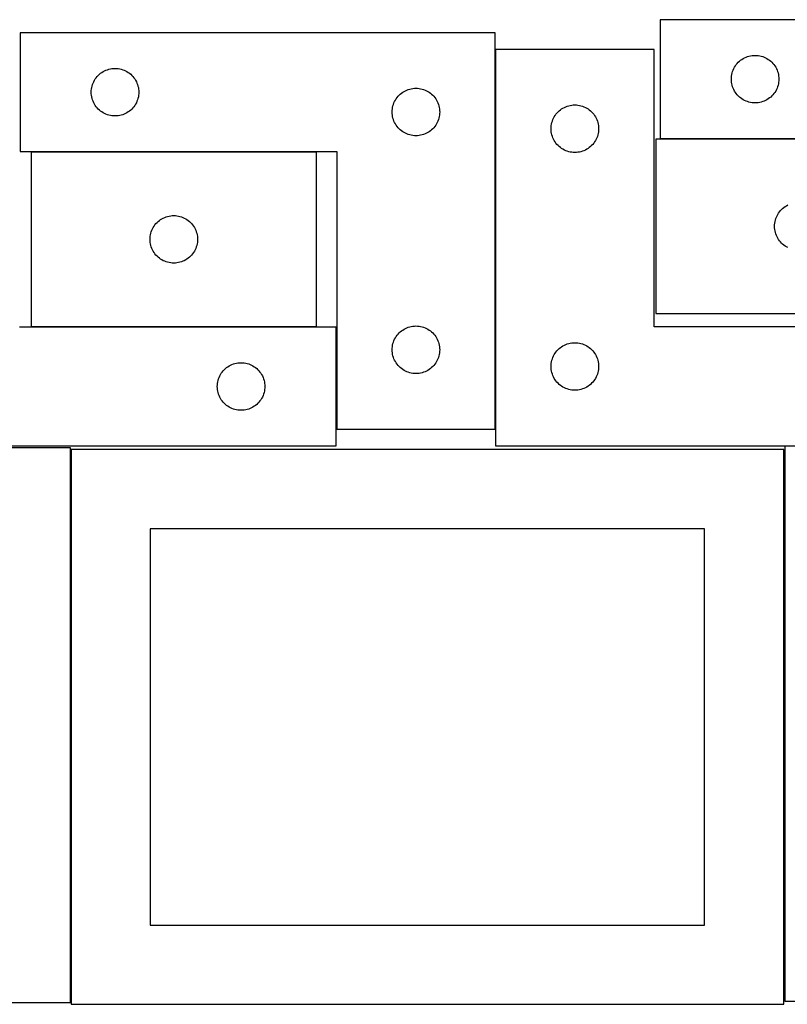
# Model space of a CAD drawing. Header units: millimetres. Extents: x 7 to 1243, y 7 to 2493.
# Tile 11 of 22: x 257 to 548, y 2121 to 2493. Entities that reach past the tile are written whole.
import ezdxf

# ---------------------------------------------------------------- set-up
doc = ezdxf.new("R2010")
doc.units = ezdxf.units.MM
doc.layers.add('COMMON', color=5, linetype='CONTINUOUS', true_color=0x0000ff)
doc.layers.add('CUT', color=7, linetype='CONTINUOUS', true_color=0x000000)

msp = doc.modelspace()

# ---------------------------------------------------------------- linework, layer by layer
at = {"layer": 'COMMON'}
for p, q in [((437.614461, 2338.506464), (437.614461, 2482.182437)), ((606.381162, 2448.350553), (500.007929, 2448.350553)), ((369.778438, 2443.406464), (261.778438, 2443.406464)), ((261.778438, 2377.206462), (369.778438, 2377.206462))]:
    msp.add_line(p, q, dxfattribs=at)
at = {"layer": 'CUT'}
for p, q in [((680.007929, 2493.450553), (500.007929, 2493.450553)), ((500.007929, 2493.450553), (500.007929, 2448.450553)), ((437.51446, 2488.506464), (257.51446, 2488.506464)), ((257.51446, 2488.506464), (257.51446, 2443.506464)), ((437.51446, 2338.506464), (437.51446, 2488.506464)), ((497.714461, 2482.182437), (437.714461, 2482.182437)), ((437.714461, 2482.182437), (437.714461, 2332.182437)), ((497.714461, 2377.182437), (497.714461, 2482.182437)), ((531.007797, 2478.433779), (531.507929, 2478.744781)), ((531.507929, 2478.744781), (532.027331, 2479.022408)), ((532.027331, 2479.022408), (532.563778, 2479.265469)), ((532.563778, 2479.265469), (533.114974, 2479.472924)), ((533.114974, 2479.472924), (533.678558, 2479.643885)), ((533.678558, 2479.643885), (534.252116, 2479.77762)), ((534.252116, 2479.77762), (534.833193, 2479.873557)), ((534.833193, 2479.873557), (535.419301, 2479.931283)), ((535.419301, 2479.931283), (536.007929, 2479.950553)), ((536.007929, 2479.950553), (536.596557, 2479.931283)), ((536.596557, 2479.931283), (537.182665, 2479.873557)), ((537.182665, 2479.873557), (537.763742, 2479.77762)), ((537.763742, 2479.77762), (538.3373, 2479.643885)), ((538.3373, 2479.643885), (538.900884, 2479.472924)), ((538.900884, 2479.472924), (539.45208, 2479.265469)), ((539.45208, 2479.265469), (539.988527, 2479.022408)), ((539.988527, 2479.022408), (540.507929, 2478.744781)), ((540.507929, 2478.744781), (541.008061, 2478.433779)), ((291.185088, 2474.699796), (291.758647, 2474.833532)), ((291.758647, 2474.833532), (292.339724, 2474.929468)), ((292.339724, 2474.929468), (292.925832, 2474.987194)), ((292.925832, 2474.987194), (293.51446, 2475.006464)), ((293.51446, 2475.006464), (294.103088, 2474.987194)), ((294.103088, 2474.987194), (294.689195, 2474.929468)), ((294.689195, 2474.929468), (295.270273, 2474.833532)), ((295.270273, 2474.833532), (295.843831, 2474.699796)), ((527.693013, 2474.394704), (527.936074, 2474.931151)), ((527.936074, 2474.931151), (528.2137, 2475.450553)), ((528.2137, 2475.450553), (528.524702, 2475.950685)), ((528.524702, 2475.950685), (528.867749, 2476.429406)), ((528.867749, 2476.429406), (529.241371, 2476.884665)), ((529.241371, 2476.884665), (529.643968, 2477.314514)), ((529.643968, 2477.314514), (530.073817, 2477.717111)), ((530.073817, 2477.717111), (530.529076, 2478.090733)), ((530.529076, 2478.090733), (531.007797, 2478.433779)), ((541.008061, 2478.433779), (541.486782, 2478.090733)), ((541.486782, 2478.090733), (541.942041, 2477.717111)), ((541.942041, 2477.717111), (542.37189, 2477.314514)), ((542.37189, 2477.314514), (542.774487, 2476.884665)), ((542.774487, 2476.884665), (543.148109, 2476.429406)), ((543.148109, 2476.429406), (543.491155, 2475.950685)), ((543.491155, 2475.950685), (543.802158, 2475.450553)), ((543.802158, 2475.450553), (544.079784, 2474.931151)), ((544.079784, 2474.931151), (544.322845, 2474.394704)), ((286.031233, 2471.006596), (286.37428, 2471.485317)), ((286.37428, 2471.485317), (286.747901, 2471.940576)), ((286.747901, 2471.940576), (287.150499, 2472.370425)), ((287.150499, 2472.370425), (287.580347, 2472.773022)), ((287.580347, 2472.773022), (288.035607, 2473.146644)), ((288.035607, 2473.146644), (288.514328, 2473.489691)), ((288.514328, 2473.489691), (289.01446, 2473.800693)), ((289.01446, 2473.800693), (289.533862, 2474.078319)), ((289.533862, 2474.078319), (290.070309, 2474.32138)), ((290.070309, 2474.32138), (290.621505, 2474.528835)), ((290.621505, 2474.528835), (291.185088, 2474.699796)), ((295.843831, 2474.699796), (296.407415, 2474.528835)), ((296.407415, 2474.528835), (296.958611, 2474.32138)), ((296.958611, 2474.32138), (297.495058, 2474.078319)), ((297.495058, 2474.078319), (298.01446, 2473.800693)), ((298.01446, 2473.800693), (298.514592, 2473.489691)), ((298.514592, 2473.489691), (298.993313, 2473.146644)), ((298.993313, 2473.146644), (299.448572, 2472.773022)), ((299.448572, 2472.773022), (299.878421, 2472.370425)), ((299.878421, 2472.370425), (300.281018, 2471.940576)), ((300.281018, 2471.940576), (300.65464, 2471.485317)), ((300.65464, 2471.485317), (300.997686, 2471.006596)), ((527.007929, 2470.950553), (527.027199, 2471.539181)), ((527.027199, 2471.539181), (527.084925, 2472.125289)), ((527.084925, 2472.125289), (527.180861, 2472.706366)), ((527.180861, 2472.706366), (527.314597, 2473.279924)), ((527.314597, 2473.279924), (527.485558, 2473.843508)), ((527.485558, 2473.843508), (527.693013, 2474.394704)), ((544.322845, 2474.394704), (544.5303, 2473.843508)), ((544.5303, 2473.843508), (544.701261, 2473.279924)), ((544.701261, 2473.279924), (544.834996, 2472.706366)), ((544.834996, 2472.706366), (544.930933, 2472.125289)), ((544.930933, 2472.125289), (544.988659, 2471.539181)), ((544.988659, 2471.539181), (545.007929, 2470.950553)), ((284.591456, 2467.1812), (284.687392, 2467.762277)), ((284.687392, 2467.762277), (284.821127, 2468.335835)), ((284.821127, 2468.335835), (284.992089, 2468.899419)), ((284.992089, 2468.899419), (285.199544, 2469.450615)), ((285.199544, 2469.450615), (285.442605, 2469.987062)), ((285.442605, 2469.987062), (285.720231, 2470.506464)), ((285.720231, 2470.506464), (286.031233, 2471.006596)), ((300.997686, 2471.006596), (301.308688, 2470.506464)), ((301.308688, 2470.506464), (301.586314, 2469.987062)), ((301.586314, 2469.987062), (301.829376, 2469.450615)), ((301.829376, 2469.450615), (302.036831, 2468.899419)), ((302.036831, 2468.899419), (302.207792, 2468.335835)), ((302.207792, 2468.335835), (302.341527, 2467.762277)), ((302.341527, 2467.762277), (302.437463, 2467.1812)), ((405.185088, 2467.199796), (405.758647, 2467.333532)), ((405.758647, 2467.333532), (406.339724, 2467.429468)), ((406.339724, 2467.429468), (406.925832, 2467.487194)), ((406.925832, 2467.487194), (407.51446, 2467.506464)), ((407.51446, 2467.506464), (408.103088, 2467.487194)), ((408.103088, 2467.487194), (408.689195, 2467.429468)), ((408.689195, 2467.429468), (409.270273, 2467.333532)), ((409.270273, 2467.333532), (409.843831, 2467.199796)), ((527.027199, 2470.361925), (527.007929, 2470.950553)), ((527.084925, 2469.775817), (527.027199, 2470.361925)), ((527.180861, 2469.19474), (527.084925, 2469.775817)), ((527.314597, 2468.621181), (527.180861, 2469.19474)), ((527.485558, 2468.057598), (527.314597, 2468.621181)), ((527.693013, 2467.506402), (527.485558, 2468.057598)), ((527.936074, 2466.969955), (527.693013, 2467.506402)), ((544.322845, 2467.506402), (544.079784, 2466.969955)), ((544.5303, 2468.057598), (544.322845, 2467.506402)), ((544.701261, 2468.621181), (544.5303, 2468.057598)), ((544.834996, 2469.19474), (544.701261, 2468.621181)), ((544.930933, 2469.775817), (544.834996, 2469.19474)), ((544.988659, 2470.361925), (544.930933, 2469.775817)), ((545.007929, 2470.950553), (544.988659, 2470.361925)), ((284.51446, 2466.006464), (284.533729, 2466.595092)), ((284.533729, 2465.417836), (284.51446, 2466.006464)), ((284.533729, 2466.595092), (284.591456, 2467.1812)), ((284.591456, 2464.831728), (284.533729, 2465.417836)), ((284.687392, 2464.250651), (284.591456, 2464.831728)), ((284.821127, 2463.677093), (284.687392, 2464.250651)), ((284.992089, 2463.113509), (284.821127, 2463.677093)), ((302.207792, 2463.677093), (302.036831, 2463.113509)), ((302.341527, 2464.250651), (302.207792, 2463.677093)), ((302.437463, 2464.831728), (302.341527, 2464.250651)), ((302.437463, 2467.1812), (302.49519, 2466.595092)), ((302.49519, 2465.417836), (302.437463, 2464.831728)), ((302.49519, 2466.595092), (302.51446, 2466.006464)), ((302.51446, 2466.006464), (302.49519, 2465.417836)), ((400.031233, 2463.506596), (400.37428, 2463.985317)), ((400.37428, 2463.985317), (400.747901, 2464.440576)), ((400.747901, 2464.440576), (401.150499, 2464.870425)), ((401.150499, 2464.870425), (401.580347, 2465.273022)), ((401.580347, 2465.273022), (402.035607, 2465.646644)), ((402.035607, 2465.646644), (402.514328, 2465.989691)), ((402.514328, 2465.989691), (403.01446, 2466.300693)), ((403.01446, 2466.300693), (403.533862, 2466.578319)), ((403.533862, 2466.578319), (404.070309, 2466.82138)), ((404.070309, 2466.82138), (404.621505, 2467.028835)), ((404.621505, 2467.028835), (405.185088, 2467.199796)), ((409.843831, 2467.199796), (410.407415, 2467.028835)), ((410.407415, 2467.028835), (410.958611, 2466.82138)), ((410.958611, 2466.82138), (411.495058, 2466.578319)), ((411.495058, 2466.578319), (412.01446, 2466.300693)), ((412.01446, 2466.300693), (412.514592, 2465.989691)), ((412.514592, 2465.989691), (412.993313, 2465.646644)), ((412.993313, 2465.646644), (413.448572, 2465.273022)), ((413.448572, 2465.273022), (413.878421, 2464.870425)), ((413.878421, 2464.870425), (414.281018, 2464.440576)), ((414.281018, 2464.440576), (414.65464, 2463.985317)), ((414.65464, 2463.985317), (414.997686, 2463.506596)), ((528.2137, 2466.450553), (527.936074, 2466.969955)), ((528.524702, 2465.950421), (528.2137, 2466.450553)), ((528.867749, 2465.4717), (528.524702, 2465.950421)), ((529.241371, 2465.016441), (528.867749, 2465.4717)), ((529.643968, 2464.586592), (529.241371, 2465.016441)), ((530.073817, 2464.183995), (529.643968, 2464.586592)), ((530.529076, 2463.810373), (530.073817, 2464.183995)), ((531.007797, 2463.467326), (530.529076, 2463.810373)), ((541.486782, 2463.810373), (541.008061, 2463.467326)), ((541.942041, 2464.183995), (541.486782, 2463.810373)), ((542.37189, 2464.586592), (541.942041, 2464.183995)), ((542.774487, 2465.016441), (542.37189, 2464.586592)), ((543.148109, 2465.4717), (542.774487, 2465.016441)), ((543.491155, 2465.950421), (543.148109, 2465.4717)), ((543.802158, 2466.450553), (543.491155, 2465.950421)), ((544.079784, 2466.969955), (543.802158, 2466.450553)), ((285.199544, 2462.562313), (284.992089, 2463.113509)), ((285.442605, 2462.025866), (285.199544, 2462.562313)), ((285.720231, 2461.506464), (285.442605, 2462.025866)), ((286.031233, 2461.006332), (285.720231, 2461.506464)), ((286.37428, 2460.527611), (286.031233, 2461.006332)), ((286.747901, 2460.072352), (286.37428, 2460.527611)), ((287.150499, 2459.642503), (286.747901, 2460.072352)), ((300.281018, 2460.072352), (299.878421, 2459.642503)), ((300.65464, 2460.527611), (300.281018, 2460.072352)), ((300.997686, 2461.006332), (300.65464, 2460.527611)), ((301.308688, 2461.506464), (300.997686, 2461.006332)), ((301.586314, 2462.025866), (301.308688, 2461.506464)), ((301.829376, 2462.562313), (301.586314, 2462.025866)), ((302.036831, 2463.113509), (301.829376, 2462.562313)), ((398.591456, 2459.6812), (398.687392, 2460.262277)), ((398.687392, 2460.262277), (398.821127, 2460.835835)), ((398.821127, 2460.835835), (398.992089, 2461.399419)), ((398.992089, 2461.399419), (399.199544, 2461.950615)), ((399.199544, 2461.950615), (399.442605, 2462.487062)), ((399.442605, 2462.487062), (399.720231, 2463.006464)), ((399.720231, 2463.006464), (400.031233, 2463.506596)), ((414.997686, 2463.506596), (415.308688, 2463.006464)), ((415.308688, 2463.006464), (415.586314, 2462.487062)), ((415.586314, 2462.487062), (415.829376, 2461.950615)), ((415.829376, 2461.950615), (416.036831, 2461.399419)), ((416.036831, 2461.399419), (416.207792, 2460.835835)), ((416.207792, 2460.835835), (416.341527, 2460.262277)), ((416.341527, 2460.262277), (416.437463, 2459.6812)), ((462.714329, 2459.665663), (463.214461, 2459.976665)), ((463.214461, 2459.976665), (463.733863, 2460.254291)), ((463.733863, 2460.254291), (464.27031, 2460.497352)), ((464.27031, 2460.497352), (464.821506, 2460.704808)), ((464.821506, 2460.704808), (465.385089, 2460.875769)), ((465.385089, 2460.875769), (465.958648, 2461.009504)), ((465.958648, 2461.009504), (466.539725, 2461.10544)), ((466.539725, 2461.10544), (467.125833, 2461.163167)), ((467.125833, 2461.163167), (467.714461, 2461.182437)), ((467.714461, 2461.182437), (468.303089, 2461.163167)), ((468.303089, 2461.163167), (468.889196, 2461.10544)), ((468.889196, 2461.10544), (469.470274, 2461.009504)), ((469.470274, 2461.009504), (470.043832, 2460.875769)), ((470.043832, 2460.875769), (470.607416, 2460.704808)), ((470.607416, 2460.704808), (471.158612, 2460.497352)), ((471.158612, 2460.497352), (471.695059, 2460.254291)), ((471.695059, 2460.254291), (472.214461, 2459.976665)), ((472.214461, 2459.976665), (472.714593, 2459.665663)), ((531.507929, 2463.156324), (531.007797, 2463.467326)), ((532.027331, 2462.878698), (531.507929, 2463.156324)), ((532.563778, 2462.635637), (532.027331, 2462.878698)), ((533.114974, 2462.428182), (532.563778, 2462.635637)), ((533.678558, 2462.25722), (533.114974, 2462.428182)), ((534.252116, 2462.123485), (533.678558, 2462.25722)), ((534.833193, 2462.027549), (534.252116, 2462.123485)), ((535.419301, 2461.969823), (534.833193, 2462.027549)), ((536.007929, 2461.950553), (535.419301, 2461.969823)), ((536.596557, 2461.969823), (536.007929, 2461.950553)), ((537.182665, 2462.027549), (536.596557, 2461.969823)), ((537.763742, 2462.123485), (537.182665, 2462.027549)), ((538.3373, 2462.25722), (537.763742, 2462.123485)), ((538.900884, 2462.428182), (538.3373, 2462.25722)), ((539.45208, 2462.635637), (538.900884, 2462.428182)), ((539.988527, 2462.878698), (539.45208, 2462.635637)), ((540.507929, 2463.156324), (539.988527, 2462.878698)), ((541.008061, 2463.467326), (540.507929, 2463.156324)), ((287.580347, 2459.239906), (287.150499, 2459.642503)), ((288.035607, 2458.866284), (287.580347, 2459.239906)), ((288.514328, 2458.523238), (288.035607, 2458.866284)), ((289.01446, 2458.212235), (288.514328, 2458.523238)), ((289.533862, 2457.934609), (289.01446, 2458.212235)), ((290.070309, 2457.691548), (289.533862, 2457.934609)), ((290.621505, 2457.484093), (290.070309, 2457.691548)), ((291.185088, 2457.313132), (290.621505, 2457.484093)), ((291.758647, 2457.179397), (291.185088, 2457.313132)), ((292.339724, 2457.08346), (291.758647, 2457.179397)), ((292.925832, 2457.025734), (292.339724, 2457.08346)), ((293.51446, 2457.006464), (292.925832, 2457.025734)), ((294.103088, 2457.025734), (293.51446, 2457.006464)), ((294.689195, 2457.08346), (294.103088, 2457.025734)), ((295.270273, 2457.179397), (294.689195, 2457.08346)), ((295.843831, 2457.313132), (295.270273, 2457.179397)), ((296.407415, 2457.484093), (295.843831, 2457.313132)), ((296.958611, 2457.691548), (296.407415, 2457.484093)), ((297.495058, 2457.934609), (296.958611, 2457.691548)), ((298.01446, 2458.212235), (297.495058, 2457.934609)), ((298.514592, 2458.523238), (298.01446, 2458.212235)), ((298.993313, 2458.866284), (298.514592, 2458.523238)), ((299.448572, 2459.239906), (298.993313, 2458.866284)), ((299.878421, 2459.642503), (299.448572, 2459.239906)), ((398.51446, 2458.506464), (398.533729, 2459.095092)), ((398.533729, 2457.917836), (398.51446, 2458.506464)), ((398.533729, 2459.095092), (398.591456, 2459.6812)), ((398.591456, 2457.331728), (398.533729, 2457.917836)), ((398.687392, 2456.750651), (398.591456, 2457.331728)), ((398.821127, 2456.177093), (398.687392, 2456.750651)), ((398.992089, 2455.613509), (398.821127, 2456.177093)), ((416.207792, 2456.177093), (416.036831, 2455.613509)), ((416.341527, 2456.750651), (416.207792, 2456.177093)), ((416.437463, 2457.331728), (416.341527, 2456.750651)), ((416.437463, 2459.6812), (416.49519, 2459.095092)), ((416.49519, 2457.917836), (416.437463, 2457.331728)), ((416.49519, 2459.095092), (416.51446, 2458.506464)), ((416.51446, 2458.506464), (416.49519, 2457.917836)), ((459.399545, 2455.626587), (459.642606, 2456.163035)), ((459.642606, 2456.163035), (459.920232, 2456.682437)), ((459.920232, 2456.682437), (460.231234, 2457.182569)), ((460.231234, 2457.182569), (460.574281, 2457.661289)), ((460.574281, 2457.661289), (460.947902, 2458.116549)), ((460.947902, 2458.116549), (461.3505, 2458.546398)), ((461.3505, 2458.546398), (461.780348, 2458.948995)), ((461.780348, 2458.948995), (462.235608, 2459.322617)), ((462.235608, 2459.322617), (462.714329, 2459.665663)), ((472.714593, 2459.665663), (473.193314, 2459.322617)), ((473.193314, 2459.322617), (473.648573, 2458.948995)), ((473.648573, 2458.948995), (474.078422, 2458.546398)), ((474.078422, 2458.546398), (474.481019, 2458.116549)), ((474.481019, 2458.116549), (474.854641, 2457.661289)), ((474.854641, 2457.661289), (475.197687, 2457.182569)), ((475.197687, 2457.182569), (475.508689, 2456.682437)), ((475.508689, 2456.682437), (475.786315, 2456.163035)), ((475.786315, 2456.163035), (476.029377, 2455.626587)), ((399.199544, 2455.062313), (398.992089, 2455.613509)), ((399.442605, 2454.525866), (399.199544, 2455.062313)), ((399.720231, 2454.006464), (399.442605, 2454.525866)), ((400.031233, 2453.506332), (399.720231, 2454.006464)), ((400.37428, 2453.027611), (400.031233, 2453.506332)), ((400.747901, 2452.572352), (400.37428, 2453.027611)), ((401.150499, 2452.142503), (400.747901, 2452.572352)), ((414.281018, 2452.572352), (413.878421, 2452.142503)), ((414.65464, 2453.027611), (414.281018, 2452.572352)), ((414.997686, 2453.506332), (414.65464, 2453.027611)), ((415.308688, 2454.006464), (414.997686, 2453.506332)), ((415.586314, 2454.525866), (415.308688, 2454.006464)), ((415.829376, 2455.062313), (415.586314, 2454.525866)), ((416.036831, 2455.613509), (415.829376, 2455.062313)), ((458.714461, 2452.182437), (458.73373, 2452.771065)), ((458.73373, 2452.771065), (458.791457, 2453.357172)), ((458.791457, 2453.357172), (458.887393, 2453.938249)), ((458.887393, 2453.938249), (459.021128, 2454.511808)), ((459.021128, 2454.511808), (459.19209, 2455.075392)), ((459.19209, 2455.075392), (459.399545, 2455.626587)), ((476.029377, 2455.626587), (476.236832, 2455.075392)), ((476.236832, 2455.075392), (476.407793, 2454.511808)), ((476.407793, 2454.511808), (476.541528, 2453.938249)), ((476.541528, 2453.938249), (476.637464, 2453.357172)), ((476.637464, 2453.357172), (476.695191, 2452.771065)), ((476.695191, 2452.771065), (476.714461, 2452.182437)), ((401.580347, 2451.739906), (401.150499, 2452.142503)), ((402.035607, 2451.366284), (401.580347, 2451.739906)), ((402.514328, 2451.023238), (402.035607, 2451.366284)), ((403.01446, 2450.712235), (402.514328, 2451.023238)), ((403.533862, 2450.434609), (403.01446, 2450.712235)), ((404.070309, 2450.191548), (403.533862, 2450.434609)), ((404.621505, 2449.984093), (404.070309, 2450.191548)), ((405.185088, 2449.813132), (404.621505, 2449.984093)), ((405.758647, 2449.679397), (405.185088, 2449.813132)), ((406.339724, 2449.58346), (405.758647, 2449.679397)), ((406.925832, 2449.525734), (406.339724, 2449.58346)), ((407.51446, 2449.506464), (406.925832, 2449.525734)), ((408.103088, 2449.525734), (407.51446, 2449.506464)), ((408.689195, 2449.58346), (408.103088, 2449.525734)), ((409.270273, 2449.679397), (408.689195, 2449.58346)), ((409.843831, 2449.813132), (409.270273, 2449.679397)), ((410.407415, 2449.984093), (409.843831, 2449.813132)), ((410.958611, 2450.191548), (410.407415, 2449.984093)), ((411.495058, 2450.434609), (410.958611, 2450.191548)), ((412.01446, 2450.712235), (411.495058, 2450.434609)), ((412.514592, 2451.023238), (412.01446, 2450.712235)), ((412.993313, 2451.366284), (412.514592, 2451.023238)), ((413.448572, 2451.739906), (412.993313, 2451.366284)), ((413.878421, 2452.142503), (413.448572, 2451.739906)), ((458.73373, 2451.593808), (458.714461, 2452.182437)), ((458.791457, 2451.007701), (458.73373, 2451.593808)), ((458.887393, 2450.426624), (458.791457, 2451.007701)), ((459.021128, 2449.853065), (458.887393, 2450.426624)), ((459.19209, 2449.289481), (459.021128, 2449.853065)), ((459.399545, 2448.738286), (459.19209, 2449.289481)), ((459.642606, 2448.201838), (459.399545, 2448.738286)), ((476.029377, 2448.738286), (475.786315, 2448.201838)), ((476.236832, 2449.289481), (476.029377, 2448.738286)), ((476.407793, 2449.853065), (476.236832, 2449.289481)), ((476.541528, 2450.426624), (476.407793, 2449.853065)), ((476.637464, 2451.007701), (476.541528, 2450.426624)), ((476.695191, 2451.593808), (476.637464, 2451.007701)), ((476.714461, 2452.182437), (476.695191, 2451.593808)), ((459.920232, 2447.682437), (459.642606, 2448.201838)), ((460.231234, 2447.182304), (459.920232, 2447.682437)), ((460.574281, 2446.703584), (460.231234, 2447.182304)), ((460.947902, 2446.248324), (460.574281, 2446.703584)), ((461.3505, 2445.818475), (460.947902, 2446.248324)), ((461.780348, 2445.415878), (461.3505, 2445.818475)), ((462.235608, 2445.042256), (461.780348, 2445.415878)), ((462.714329, 2444.69921), (462.235608, 2445.042256)), ((473.193314, 2445.042256), (472.714593, 2444.69921)), ((473.648573, 2445.415878), (473.193314, 2445.042256)), ((474.078422, 2445.818475), (473.648573, 2445.415878)), ((474.481019, 2446.248324), (474.078422, 2445.818475)), ((474.854641, 2446.703584), (474.481019, 2446.248324)), ((475.197687, 2447.182304), (474.854641, 2446.703584)), ((475.508689, 2447.682437), (475.197687, 2447.182304)), ((475.786315, 2448.201838), (475.508689, 2447.682437)), ((606.381162, 2448.250552), (498.381162, 2448.250552)), ((498.381162, 2448.250552), (498.381162, 2382.250552)), ((500.007929, 2448.450553), (620.007929, 2448.450553)), ((257.51446, 2443.506464), (377.51446, 2443.506464)), ((369.778438, 2443.306463), (261.778438, 2443.306463)), ((261.778438, 2443.306463), (261.778438, 2377.306463)), ((369.778438, 2377.306463), (369.778438, 2443.306463)), ((377.51446, 2443.506464), (377.51446, 2338.506464)), ((463.214461, 2444.388208), (462.714329, 2444.69921)), ((463.733863, 2444.110582), (463.214461, 2444.388208)), ((464.27031, 2443.867521), (463.733863, 2444.110582)), ((464.821506, 2443.660065), (464.27031, 2443.867521)), ((465.385089, 2443.489104), (464.821506, 2443.660065)), ((465.958648, 2443.355369), (465.385089, 2443.489104)), ((466.539725, 2443.259433), (465.958648, 2443.355369)), ((467.125833, 2443.201706), (466.539725, 2443.259433)), ((467.714461, 2443.182437), (467.125833, 2443.201706)), ((468.303089, 2443.201706), (467.714461, 2443.182437)), ((468.889196, 2443.259433), (468.303089, 2443.201706)), ((469.470274, 2443.355369), (468.889196, 2443.259433)), ((470.043832, 2443.489104), (469.470274, 2443.355369)), ((470.607416, 2443.660065), (470.043832, 2443.489104)), ((471.158612, 2443.867521), (470.607416, 2443.660065)), ((471.695059, 2444.110582), (471.158612, 2443.867521)), ((472.214461, 2444.388208), (471.695059, 2444.110582)), ((472.714593, 2444.69921), (472.214461, 2444.388208)), ((546.902309, 2422.390732), (547.38103, 2422.733778)), ((547.38103, 2422.733778), (547.881162, 2423.04478)), ((547.881162, 2423.04478), (548.400564, 2423.322407)), ((312.885483, 2418.828834), (313.449066, 2418.999795)), ((313.449066, 2418.999795), (314.022625, 2419.133531)), ((314.022625, 2419.133531), (314.603702, 2419.229467)), ((314.603702, 2419.229467), (315.18981, 2419.287193)), ((315.18981, 2419.287193), (315.778438, 2419.306463)), ((315.778438, 2419.306463), (316.367066, 2419.287193)), ((316.367066, 2419.287193), (316.953173, 2419.229467)), ((316.953173, 2419.229467), (317.534251, 2419.133531)), ((317.534251, 2419.133531), (318.107809, 2418.999795)), ((318.107809, 2418.999795), (318.671393, 2418.828834)), ((544.066246, 2418.694703), (544.309307, 2419.23115)), ((544.309307, 2419.23115), (544.586933, 2419.750552)), ((544.586933, 2419.750552), (544.897935, 2420.250684)), ((544.897935, 2420.250684), (545.240982, 2420.729405)), ((545.240982, 2420.729405), (545.614603, 2421.184664)), ((545.614603, 2421.184664), (546.017201, 2421.614513)), ((546.017201, 2421.614513), (546.447049, 2422.01711)), ((546.447049, 2422.01711), (546.902309, 2422.390732)), ((307.984209, 2414.806463), (308.295211, 2415.306595)), ((308.295211, 2415.306595), (308.638258, 2415.785316)), ((308.638258, 2415.785316), (309.011879, 2416.240575)), ((309.011879, 2416.240575), (309.414477, 2416.670424)), ((309.414477, 2416.670424), (309.844325, 2417.073021)), ((309.844325, 2417.073021), (310.299585, 2417.446643)), ((310.299585, 2417.446643), (310.778306, 2417.78969)), ((310.778306, 2417.78969), (311.278438, 2418.100692)), ((311.278438, 2418.100692), (311.79784, 2418.378318)), ((311.79784, 2418.378318), (312.334287, 2418.621379)), ((312.334287, 2418.621379), (312.885483, 2418.828834)), ((318.671393, 2418.828834), (319.222589, 2418.621379)), ((319.222589, 2418.621379), (319.759036, 2418.378318)), ((319.759036, 2418.378318), (320.278438, 2418.100692)), ((320.278438, 2418.100692), (320.77857, 2417.78969)), ((320.77857, 2417.78969), (321.257291, 2417.446643)), ((321.257291, 2417.446643), (321.71255, 2417.073021)), ((321.71255, 2417.073021), (322.142399, 2416.670424)), ((322.142399, 2416.670424), (322.544996, 2416.240575)), ((322.544996, 2416.240575), (322.918618, 2415.785316)), ((322.918618, 2415.785316), (323.261664, 2415.306595)), ((323.261664, 2415.306595), (323.572666, 2414.806463)), ((543.381162, 2415.250552), (543.400431, 2415.83918)), ((543.400431, 2414.661924), (543.381162, 2415.250552)), ((543.400431, 2415.83918), (543.458158, 2416.425288)), ((543.458158, 2416.425288), (543.554094, 2417.006365)), ((543.554094, 2417.006365), (543.687829, 2417.579923)), ((543.687829, 2417.579923), (543.858791, 2418.143507)), ((543.858791, 2418.143507), (544.066246, 2418.694703)), ((306.797707, 2410.895091), (306.855434, 2411.481199)), ((306.855434, 2411.481199), (306.95137, 2412.062276)), ((306.95137, 2412.062276), (307.085105, 2412.635834)), ((307.085105, 2412.635834), (307.256067, 2413.199418)), ((307.256067, 2413.199418), (307.463522, 2413.750614)), ((307.463522, 2413.750614), (307.706583, 2414.287061)), ((307.706583, 2414.287061), (307.984209, 2414.806463)), ((323.572666, 2414.806463), (323.850292, 2414.287061)), ((323.850292, 2414.287061), (324.093354, 2413.750614)), ((324.093354, 2413.750614), (324.300809, 2413.199418)), ((324.300809, 2413.199418), (324.47177, 2412.635834)), ((324.47177, 2412.635834), (324.605505, 2412.062276)), ((324.605505, 2412.062276), (324.701442, 2411.481199)), ((324.701442, 2411.481199), (324.759168, 2410.895091)), ((543.458158, 2414.075816), (543.400431, 2414.661924)), ((543.554094, 2413.494739), (543.458158, 2414.075816)), ((543.687829, 2412.92118), (543.554094, 2413.494739)), ((543.858791, 2412.357597), (543.687829, 2412.92118)), ((544.066246, 2411.806401), (543.858791, 2412.357597)), ((544.309307, 2411.269954), (544.066246, 2411.806401)), ((306.778438, 2410.306463), (306.797707, 2410.895091)), ((306.797707, 2409.717835), (306.778438, 2410.306463)), ((306.855434, 2409.131727), (306.797707, 2409.717835)), ((306.95137, 2408.55065), (306.855434, 2409.131727)), ((307.085105, 2407.977092), (306.95137, 2408.55065)), ((307.256067, 2407.413508), (307.085105, 2407.977092)), ((324.47177, 2407.977092), (324.300809, 2407.413508)), ((324.605505, 2408.55065), (324.47177, 2407.977092)), ((324.701442, 2409.131727), (324.605505, 2408.55065)), ((324.759168, 2409.717835), (324.701442, 2409.131727)), ((324.759168, 2410.895091), (324.778438, 2410.306463)), ((324.778438, 2410.306463), (324.759168, 2409.717835)), ((544.586933, 2410.750552), (544.309307, 2411.269954)), ((544.897935, 2410.25042), (544.586933, 2410.750552)), ((545.240982, 2409.771699), (544.897935, 2410.25042)), ((545.614603, 2409.31644), (545.240982, 2409.771699)), ((546.017201, 2408.886591), (545.614603, 2409.31644)), ((546.447049, 2408.483994), (546.017201, 2408.886591)), ((546.902309, 2408.110372), (546.447049, 2408.483994)), ((547.38103, 2407.767325), (546.902309, 2408.110372)), ((547.881162, 2407.456323), (547.38103, 2407.767325)), ((307.463522, 2406.862312), (307.256067, 2407.413508)), ((307.706583, 2406.325865), (307.463522, 2406.862312)), ((307.984209, 2405.806463), (307.706583, 2406.325865)), ((308.295211, 2405.306331), (307.984209, 2405.806463)), ((308.638258, 2404.82761), (308.295211, 2405.306331)), ((309.011879, 2404.372351), (308.638258, 2404.82761)), ((309.414477, 2403.942502), (309.011879, 2404.372351)), ((322.544996, 2404.372351), (322.142399, 2403.942502)), ((322.918618, 2404.82761), (322.544996, 2404.372351)), ((323.261664, 2405.306331), (322.918618, 2404.82761)), ((323.572666, 2405.806463), (323.261664, 2405.306331)), ((323.850292, 2406.325865), (323.572666, 2405.806463)), ((324.093354, 2406.862312), (323.850292, 2406.325865)), ((324.300809, 2407.413508), (324.093354, 2406.862312)), ((548.400564, 2407.178697), (547.881162, 2407.456323)), ((309.844325, 2403.539905), (309.414477, 2403.942502)), ((310.299585, 2403.166283), (309.844325, 2403.539905)), ((310.778306, 2402.823237), (310.299585, 2403.166283)), ((311.278438, 2402.512234), (310.778306, 2402.823237)), ((311.79784, 2402.234608), (311.278438, 2402.512234)), ((312.334287, 2401.991547), (311.79784, 2402.234608)), ((312.885483, 2401.784092), (312.334287, 2401.991547)), ((313.449066, 2401.613131), (312.885483, 2401.784092)), ((314.022625, 2401.479396), (313.449066, 2401.613131)), ((314.603702, 2401.383459), (314.022625, 2401.479396)), ((315.18981, 2401.325733), (314.603702, 2401.383459)), ((315.778438, 2401.306463), (315.18981, 2401.325733)), ((316.367066, 2401.325733), (315.778438, 2401.306463)), ((316.953173, 2401.383459), (316.367066, 2401.325733)), ((317.534251, 2401.479396), (316.953173, 2401.383459)), ((318.107809, 2401.613131), (317.534251, 2401.479396)), ((318.671393, 2401.784092), (318.107809, 2401.613131)), ((319.222589, 2401.991547), (318.671393, 2401.784092)), ((319.759036, 2402.234608), (319.222589, 2401.991547)), ((320.278438, 2402.512234), (319.759036, 2402.234608)), ((320.77857, 2402.823237), (320.278438, 2402.512234)), ((321.257291, 2403.166283), (320.77857, 2402.823237)), ((321.71255, 2403.539905), (321.257291, 2403.166283)), ((322.142399, 2403.942502), (321.71255, 2403.539905)), ((498.381162, 2382.250552), (606.381162, 2382.250552)), ((377.260251, 2377.106462), (257.260251, 2377.106462)), ((261.778438, 2377.306463), (369.778438, 2377.306463)), ((377.260251, 2332.106462), (377.260251, 2377.106462)), ((400.37428, 2373.985317), (400.747901, 2374.440576)), ((400.747901, 2374.440576), (401.150499, 2374.870425)), ((401.150499, 2374.870425), (401.580347, 2375.273022)), ((401.580347, 2375.273022), (402.035607, 2375.646644)), ((402.035607, 2375.646644), (402.514328, 2375.989691)), ((402.514328, 2375.989691), (403.01446, 2376.300693)), ((403.01446, 2376.300693), (403.533862, 2376.578319)), ((403.533862, 2376.578319), (404.070309, 2376.82138)), ((404.070309, 2376.82138), (404.621505, 2377.028835)), ((404.621505, 2377.028835), (405.185088, 2377.199796)), ((405.185088, 2377.199796), (405.758647, 2377.333532)), ((405.758647, 2377.333532), (406.339724, 2377.429468)), ((406.339724, 2377.429468), (406.925832, 2377.487194)), ((406.925832, 2377.487194), (407.51446, 2377.506464)), ((407.51446, 2377.506464), (408.103088, 2377.487194)), ((408.103088, 2377.487194), (408.689195, 2377.429468)), ((408.689195, 2377.429468), (409.270273, 2377.333532)), ((409.270273, 2377.333532), (409.843831, 2377.199796)), ((409.843831, 2377.199796), (410.407415, 2377.028835)), ((410.407415, 2377.028835), (410.958611, 2376.82138)), ((410.958611, 2376.82138), (411.495058, 2376.578319)), ((411.495058, 2376.578319), (412.01446, 2376.300693)), ((412.01446, 2376.300693), (412.514592, 2375.989691)), ((412.514592, 2375.989691), (412.993313, 2375.646644)), ((412.993313, 2375.646644), (413.448572, 2375.273022)), ((413.448572, 2375.273022), (413.878421, 2374.870425)), ((413.878421, 2374.870425), (414.281018, 2374.440576)), ((414.281018, 2374.440576), (414.65464, 2373.985317)), ((617.714461, 2377.182437), (497.714461, 2377.182437)), ((398.687392, 2370.262277), (398.821127, 2370.835835)), ((398.821127, 2370.835835), (398.992089, 2371.399419)), ((398.992089, 2371.399419), (399.199544, 2371.950615)), ((399.199544, 2371.950615), (399.442605, 2372.487062)), ((399.442605, 2372.487062), (399.720231, 2373.006464)), ((399.720231, 2373.006464), (400.031233, 2373.506596)), ((400.031233, 2373.506596), (400.37428, 2373.985317)), ((414.65464, 2373.985317), (414.997686, 2373.506596)), ((414.997686, 2373.506596), (415.308688, 2373.006464)), ((415.308688, 2373.006464), (415.586314, 2372.487062)), ((415.586314, 2372.487062), (415.829376, 2371.950615)), ((415.829376, 2371.950615), (416.036831, 2371.399419)), ((416.036831, 2371.399419), (416.207792, 2370.835835)), ((416.207792, 2370.835835), (416.341527, 2370.262277)), ((463.733863, 2370.254291), (464.27031, 2370.497352)), ((464.27031, 2370.497352), (464.821506, 2370.704808)), ((464.821506, 2370.704808), (465.385089, 2370.875769)), ((465.385089, 2370.875769), (465.958648, 2371.009504)), ((465.958648, 2371.009504), (466.539725, 2371.10544)), ((466.539725, 2371.10544), (467.125833, 2371.163167)), ((467.125833, 2371.163167), (467.714461, 2371.182437)), ((467.714461, 2371.182437), (468.303089, 2371.163167)), ((468.303089, 2371.163167), (468.889196, 2371.10544)), ((468.889196, 2371.10544), (469.470274, 2371.009504)), ((469.470274, 2371.009504), (470.043832, 2370.875769)), ((470.043832, 2370.875769), (470.607416, 2370.704808)), ((470.607416, 2370.704808), (471.158612, 2370.497352)), ((471.158612, 2370.497352), (471.695059, 2370.254291)), ((398.51446, 2368.506464), (398.533729, 2369.095092)), ((398.533729, 2367.917836), (398.51446, 2368.506464)), ((398.533729, 2369.095092), (398.591456, 2369.6812)), ((398.591456, 2367.331728), (398.533729, 2367.917836)), ((398.591456, 2369.6812), (398.687392, 2370.262277)), ((398.687392, 2366.750651), (398.591456, 2367.331728)), ((398.821127, 2366.177093), (398.687392, 2366.750651)), ((416.341527, 2366.750651), (416.207792, 2366.177093)), ((416.341527, 2370.262277), (416.437463, 2369.6812)), ((416.437463, 2367.331728), (416.341527, 2366.750651)), ((416.437463, 2369.6812), (416.49519, 2369.095092)), ((416.49519, 2367.917836), (416.437463, 2367.331728)), ((416.49519, 2369.095092), (416.51446, 2368.506464)), ((416.51446, 2368.506464), (416.49519, 2367.917836)), ((459.642606, 2366.163035), (459.920232, 2366.682437)), ((459.920232, 2366.682437), (460.231234, 2367.182569)), ((460.231234, 2367.182569), (460.574281, 2367.661289)), ((460.574281, 2367.661289), (460.947902, 2368.116549)), ((460.947902, 2368.116549), (461.3505, 2368.546398)), ((461.3505, 2368.546398), (461.780348, 2368.948995)), ((461.780348, 2368.948995), (462.235608, 2369.322617)), ((462.235608, 2369.322617), (462.714329, 2369.665663)), ((462.714329, 2369.665663), (463.214461, 2369.976665)), ((463.214461, 2369.976665), (463.733863, 2370.254291)), ((471.695059, 2370.254291), (472.214461, 2369.976665)), ((472.214461, 2369.976665), (472.714593, 2369.665663)), ((472.714593, 2369.665663), (473.193314, 2369.322617)), ((473.193314, 2369.322617), (473.648573, 2368.948995)), ((473.648573, 2368.948995), (474.078422, 2368.546398)), ((474.078422, 2368.546398), (474.481019, 2368.116549)), ((474.481019, 2368.116549), (474.854641, 2367.661289)), ((474.854641, 2367.661289), (475.197687, 2367.182569)), ((475.197687, 2367.182569), (475.508689, 2366.682437)), ((475.508689, 2366.682437), (475.786315, 2366.163035)), ((337.8161, 2362.921378), (338.367296, 2363.128833)), ((338.367296, 2363.128833), (338.93088, 2363.299794)), ((338.93088, 2363.299794), (339.504438, 2363.43353)), ((339.504438, 2363.43353), (340.085516, 2363.529466)), ((340.085516, 2363.529466), (340.671623, 2363.587192)), ((340.671623, 2363.587192), (341.260251, 2363.606462)), ((341.260251, 2363.606462), (341.84888, 2363.587192)), ((341.84888, 2363.587192), (342.434987, 2363.529466)), ((342.434987, 2363.529466), (343.016064, 2363.43353)), ((343.016064, 2363.43353), (343.589623, 2363.299794)), ((343.589623, 2363.299794), (344.153207, 2363.128833)), ((344.153207, 2363.128833), (344.704402, 2362.921378)), ((398.992089, 2365.613509), (398.821127, 2366.177093)), ((399.199544, 2365.062313), (398.992089, 2365.613509)), ((399.442605, 2364.525866), (399.199544, 2365.062313)), ((399.720231, 2364.006464), (399.442605, 2364.525866)), ((400.031233, 2363.506332), (399.720231, 2364.006464)), ((400.37428, 2363.027611), (400.031233, 2363.506332)), ((400.747901, 2362.572352), (400.37428, 2363.027611)), ((414.65464, 2363.027611), (414.281018, 2362.572352)), ((414.997686, 2363.506332), (414.65464, 2363.027611)), ((415.308688, 2364.006464), (414.997686, 2363.506332)), ((415.586314, 2364.525866), (415.308688, 2364.006464)), ((415.829376, 2365.062313), (415.586314, 2364.525866)), ((416.036831, 2365.613509), (415.829376, 2365.062313)), ((416.207792, 2366.177093), (416.036831, 2365.613509)), ((458.73373, 2362.771065), (458.791457, 2363.357172)), ((458.791457, 2363.357172), (458.887393, 2363.938249)), ((458.887393, 2363.938249), (459.021128, 2364.511808)), ((459.021128, 2364.511808), (459.19209, 2365.075392)), ((459.19209, 2365.075392), (459.399545, 2365.626587)), ((459.399545, 2365.626587), (459.642606, 2366.163035)), ((475.786315, 2366.163035), (476.029377, 2365.626587)), ((476.029377, 2365.626587), (476.236832, 2365.075392)), ((476.236832, 2365.075392), (476.407793, 2364.511808)), ((476.407793, 2364.511808), (476.541528, 2363.938249)), ((476.541528, 2363.938249), (476.637464, 2363.357172)), ((476.637464, 2363.357172), (476.695191, 2362.771065)), ((333.466023, 2359.106462), (333.777025, 2359.606594)), ((333.777025, 2359.606594), (334.120071, 2360.085315)), ((334.120071, 2360.085315), (334.493693, 2360.540574)), ((334.493693, 2360.540574), (334.89629, 2360.970423)), ((334.89629, 2360.970423), (335.326139, 2361.37302)), ((335.326139, 2361.37302), (335.781399, 2361.746642)), ((335.781399, 2361.746642), (336.260119, 2362.089689)), ((336.260119, 2362.089689), (336.760251, 2362.400691)), ((336.760251, 2362.400691), (337.279653, 2362.678317)), ((337.279653, 2362.678317), (337.8161, 2362.921378)), ((344.704402, 2362.921378), (345.24085, 2362.678317)), ((345.24085, 2362.678317), (345.760251, 2362.400691)), ((345.760251, 2362.400691), (346.260383, 2362.089689)), ((346.260383, 2362.089689), (346.739104, 2361.746642)), ((346.739104, 2361.746642), (347.194364, 2361.37302)), ((347.194364, 2361.37302), (347.624212, 2360.970423)), ((347.624212, 2360.970423), (348.02681, 2360.540574)), ((348.02681, 2360.540574), (348.400431, 2360.085315)), ((348.400431, 2360.085315), (348.743478, 2359.606594)), ((348.743478, 2359.606594), (349.05448, 2359.106462)), ((401.150499, 2362.142503), (400.747901, 2362.572352)), ((401.580347, 2361.739906), (401.150499, 2362.142503)), ((402.035607, 2361.366284), (401.580347, 2361.739906)), ((402.514328, 2361.023238), (402.035607, 2361.366284)), ((403.01446, 2360.712235), (402.514328, 2361.023238)), ((403.533862, 2360.434609), (403.01446, 2360.712235)), ((404.070309, 2360.191548), (403.533862, 2360.434609)), ((404.621505, 2359.984093), (404.070309, 2360.191548)), ((405.185088, 2359.813132), (404.621505, 2359.984093)), ((405.758647, 2359.679397), (405.185088, 2359.813132)), ((406.339724, 2359.58346), (405.758647, 2359.679397)), ((406.925832, 2359.525734), (406.339724, 2359.58346)), ((407.51446, 2359.506464), (406.925832, 2359.525734)), ((408.103088, 2359.525734), (407.51446, 2359.506464)), ((408.689195, 2359.58346), (408.103088, 2359.525734)), ((409.270273, 2359.679397), (408.689195, 2359.58346)), ((409.843831, 2359.813132), (409.270273, 2359.679397)), ((410.407415, 2359.984093), (409.843831, 2359.813132)), ((410.958611, 2360.191548), (410.407415, 2359.984093)), ((411.495058, 2360.434609), (410.958611, 2360.191548)), ((412.01446, 2360.712235), (411.495058, 2360.434609)), ((412.514592, 2361.023238), (412.01446, 2360.712235)), ((412.993313, 2361.366284), (412.514592, 2361.023238)), ((413.448572, 2361.739906), (412.993313, 2361.366284)), ((413.878421, 2362.142503), (413.448572, 2361.739906)), ((414.281018, 2362.572352), (413.878421, 2362.142503)), ((458.714461, 2362.182437), (458.73373, 2362.771065)), ((458.73373, 2361.593808), (458.714461, 2362.182437)), ((458.791457, 2361.007701), (458.73373, 2361.593808)), ((458.887393, 2360.426624), (458.791457, 2361.007701)), ((459.021128, 2359.853065), (458.887393, 2360.426624)), ((459.19209, 2359.289481), (459.021128, 2359.853065)), ((459.399545, 2358.738286), (459.19209, 2359.289481)), ((476.236832, 2359.289481), (476.029377, 2358.738286)), ((476.407793, 2359.853065), (476.236832, 2359.289481)), ((476.541528, 2360.426624), (476.407793, 2359.853065)), ((476.637464, 2361.007701), (476.541528, 2360.426624)), ((476.695191, 2361.593808), (476.637464, 2361.007701)), ((476.695191, 2362.771065), (476.714461, 2362.182437)), ((476.714461, 2362.182437), (476.695191, 2361.593808)), ((332.279521, 2355.19509), (332.337248, 2355.781198)), ((332.337248, 2355.781198), (332.433184, 2356.362275)), ((332.433184, 2356.362275), (332.566919, 2356.935833)), ((332.566919, 2356.935833), (332.73788, 2357.499417)), ((332.73788, 2357.499417), (332.945336, 2358.050613)), ((332.945336, 2358.050613), (333.188397, 2358.58706)), ((333.188397, 2358.58706), (333.466023, 2359.106462)), ((349.05448, 2359.106462), (349.332106, 2358.58706)), ((349.332106, 2358.58706), (349.575167, 2358.050613)), ((349.575167, 2358.050613), (349.782623, 2357.499417)), ((349.782623, 2357.499417), (349.953584, 2356.935833)), ((349.953584, 2356.935833), (350.087319, 2356.362275)), ((350.087319, 2356.362275), (350.183255, 2355.781198)), ((350.183255, 2355.781198), (350.240982, 2355.19509)), ((459.642606, 2358.201838), (459.399545, 2358.738286)), ((459.920232, 2357.682437), (459.642606, 2358.201838)), ((460.231234, 2357.182304), (459.920232, 2357.682437)), ((460.574281, 2356.703584), (460.231234, 2357.182304)), ((460.947902, 2356.248324), (460.574281, 2356.703584)), ((461.3505, 2355.818475), (460.947902, 2356.248324)), ((461.780348, 2355.415878), (461.3505, 2355.818475)), ((474.078422, 2355.818475), (473.648573, 2355.415878)), ((474.481019, 2356.248324), (474.078422, 2355.818475)), ((474.854641, 2356.703584), (474.481019, 2356.248324)), ((475.197687, 2357.182304), (474.854641, 2356.703584)), ((475.508689, 2357.682437), (475.197687, 2357.182304)), ((475.786315, 2358.201838), (475.508689, 2357.682437)), ((476.029377, 2358.738286), (475.786315, 2358.201838)), ((332.260251, 2354.606462), (332.279521, 2355.19509)), ((332.279521, 2354.017834), (332.260251, 2354.606462)), ((332.337248, 2353.431726), (332.279521, 2354.017834)), ((332.433184, 2352.850649), (332.337248, 2353.431726)), ((332.566919, 2352.277091), (332.433184, 2352.850649)), ((332.73788, 2351.713507), (332.566919, 2352.277091)), ((349.953584, 2352.277091), (349.782623, 2351.713507)), ((350.087319, 2352.850649), (349.953584, 2352.277091)), ((350.183255, 2353.431726), (350.087319, 2352.850649)), ((350.240982, 2354.017834), (350.183255, 2353.431726)), ((350.240982, 2355.19509), (350.260251, 2354.606462)), ((350.260251, 2354.606462), (350.240982, 2354.017834)), ((462.235608, 2355.042256), (461.780348, 2355.415878)), ((462.714329, 2354.69921), (462.235608, 2355.042256)), ((463.214461, 2354.388208), (462.714329, 2354.69921)), ((463.733863, 2354.110582), (463.214461, 2354.388208)), ((464.27031, 2353.867521), (463.733863, 2354.110582)), ((464.821506, 2353.660065), (464.27031, 2353.867521)), ((465.385089, 2353.489104), (464.821506, 2353.660065)), ((465.958648, 2353.355369), (465.385089, 2353.489104)), ((466.539725, 2353.259433), (465.958648, 2353.355369)), ((467.125833, 2353.201706), (466.539725, 2353.259433)), ((467.714461, 2353.182437), (467.125833, 2353.201706)), ((468.303089, 2353.201706), (467.714461, 2353.182437)), ((468.889196, 2353.259433), (468.303089, 2353.201706)), ((469.470274, 2353.355369), (468.889196, 2353.259433)), ((470.043832, 2353.489104), (469.470274, 2353.355369)), ((470.607416, 2353.660065), (470.043832, 2353.489104)), ((471.158612, 2353.867521), (470.607416, 2353.660065)), ((471.695059, 2354.110582), (471.158612, 2353.867521)), ((472.214461, 2354.388208), (471.695059, 2354.110582)), ((472.714593, 2354.69921), (472.214461, 2354.388208)), ((473.193314, 2355.042256), (472.714593, 2354.69921)), ((473.648573, 2355.415878), (473.193314, 2355.042256)), ((332.945336, 2351.162311), (332.73788, 2351.713507)), ((333.188397, 2350.625864), (332.945336, 2351.162311)), ((333.466023, 2350.106462), (333.188397, 2350.625864)), ((333.777025, 2349.60633), (333.466023, 2350.106462)), ((334.120071, 2349.127609), (333.777025, 2349.60633)), ((334.493693, 2348.67235), (334.120071, 2349.127609)), ((334.89629, 2348.242501), (334.493693, 2348.67235)), ((335.326139, 2347.839904), (334.89629, 2348.242501)), ((347.624212, 2348.242501), (347.194364, 2347.839904)), ((348.02681, 2348.67235), (347.624212, 2348.242501)), ((348.400431, 2349.127609), (348.02681, 2348.67235)), ((348.743478, 2349.60633), (348.400431, 2349.127609)), ((349.05448, 2350.106462), (348.743478, 2349.60633)), ((349.332106, 2350.625864), (349.05448, 2350.106462)), ((349.575167, 2351.162311), (349.332106, 2350.625864)), ((349.782623, 2351.713507), (349.575167, 2351.162311)), ((335.781399, 2347.466282), (335.326139, 2347.839904)), ((336.260119, 2347.123236), (335.781399, 2347.466282)), ((336.760251, 2346.812233), (336.260119, 2347.123236)), ((337.279653, 2346.534607), (336.760251, 2346.812233)), ((337.8161, 2346.291546), (337.279653, 2346.534607)), ((338.367296, 2346.084091), (337.8161, 2346.291546)), ((338.93088, 2345.91313), (338.367296, 2346.084091)), ((339.504438, 2345.779395), (338.93088, 2345.91313)), ((340.085516, 2345.683458), (339.504438, 2345.779395)), ((340.671623, 2345.625732), (340.085516, 2345.683458)), ((341.260251, 2345.606462), (340.671623, 2345.625732)), ((341.84888, 2345.625732), (341.260251, 2345.606462)), ((342.434987, 2345.683458), (341.84888, 2345.625732)), ((343.016064, 2345.779395), (342.434987, 2345.683458)), ((343.589623, 2345.91313), (343.016064, 2345.779395)), ((344.153207, 2346.084091), (343.589623, 2345.91313)), ((344.704402, 2346.291546), (344.153207, 2346.084091)), ((345.24085, 2346.534607), (344.704402, 2346.291546)), ((345.760251, 2346.812233), (345.24085, 2346.534607)), ((346.260383, 2347.123236), (345.760251, 2346.812233)), ((346.739104, 2347.466282), (346.260383, 2347.123236)), ((347.194364, 2347.839904), (346.739104, 2347.466282)), ((377.51446, 2338.506464), (437.51446, 2338.506464)), ((276.629332, 2331.439027), (6.629332, 2331.439027)), ((197.260251, 2332.106462), (377.260251, 2332.106462)), ((276.629332, 2121.439027), (276.629332, 2331.439027)), ((546.869621, 2330.745187), (276.869621, 2330.745187)), ((276.869621, 2330.745187), (276.869621, 2120.745187)), ((437.714461, 2332.182437), (617.714461, 2332.182437)), ((546.869621, 2120.745187), (546.869621, 2330.745187)), ((817.312742, 2331.96515), (547.312742, 2331.96515)), ((547.312742, 2331.96515), (547.312742, 2121.96515)), ((516.869621, 2300.745187), (306.869621, 2300.745187)), ((306.869621, 2300.745187), (306.869621, 2150.745187)), ((516.869621, 2150.745187), (516.869621, 2300.745187)), ((306.869621, 2150.745187), (516.869621, 2150.745187)), ((6.629332, 2121.439027), (276.629332, 2121.439027)), ((276.869621, 2120.745187), (546.869621, 2120.745187)), ((547.312742, 2121.96515), (817.312742, 2121.96515))]:
    msp.add_line(p, q, dxfattribs=at)

doc.saveas('drawing.dxf')
